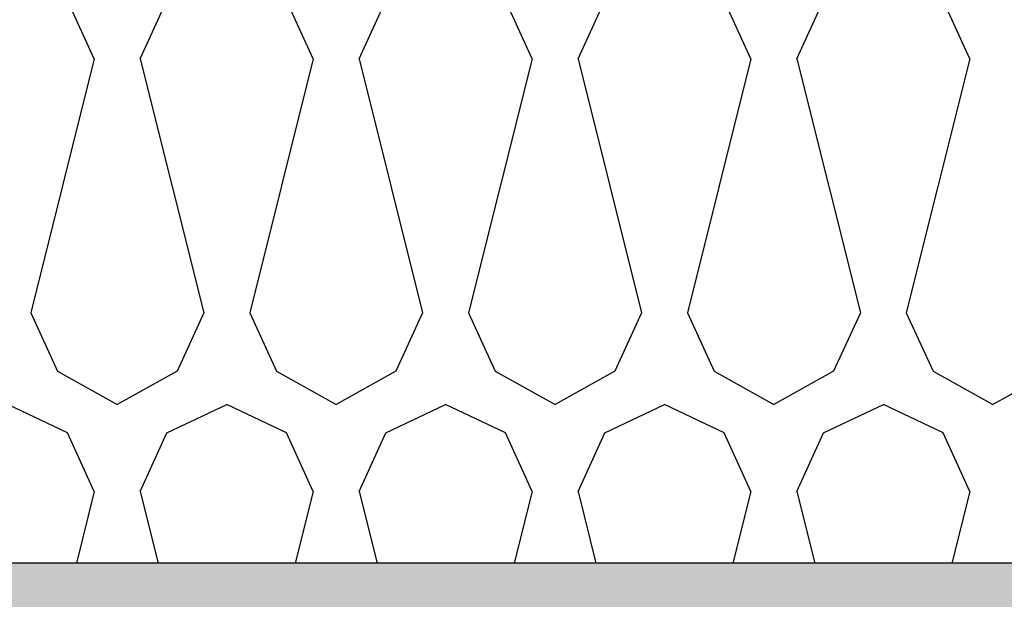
# Model space of a CAD drawing. Header units: millimetres. Extents: x -74465 to -41950, y -2141 to 15832.
# Tile 82 of 131: x -60244 to -59902, y 10282 to 10484. Entities that reach past the tile are written whole.
import ezdxf

# ---------------------------------------------------------------- set-up
doc = ezdxf.new("R2010")
doc.units = ezdxf.units.MM
doc.header["$LTSCALE"] = 0.5
doc.header["$MEASUREMENT"] = 0
doc.linetypes.add('PLINE', pattern=[0])
for name, color, linetype in [('26-- Yttertak (Skravur)(Nye konstruksjoner)', 7, 'Continuous'), ('26-- Yttertak(Nye konstruksjoner)', 7, 'Continuous'), ('261- Primærkonstruksjon (tak) (Skravur)(Nye konstruksjoner)', 7, 'Continuous'), ('261- Primærkonstruksjon (tak)(Nye konstruksjoner)', 7, 'Continuous')]:
    doc.layers.add(name, color=color, linetype=linetype)

# ---------------------------------------------------------------- blocks, each defined once
blk = doc.blocks.new('*X3')
at = {"layer": '26-- Yttertak (Skravur)(Nye konstruksjoner)', "linetype": 'PLINE'}
for p, q in [((-60217.94, 10469.87), (-60227.19, 10490.19)), ((-60202, 10469.87), (-60192.75, 10490.19)), ((-60142.06, 10469.87), (-60151.31, 10490.19)), ((-60126.12, 10469.87), (-60116.87, 10490.19)), ((-60066.18, 10469.87), (-60075.43, 10490.19)), ((-60050.24, 10469.87), (-60040.99, 10490.19)), ((-59990.3, 10469.87), (-59999.55, 10490.19)), ((-59974.36, 10469.87), (-59965.11, 10490.19)), ((-59914.42, 10469.87), (-59923.67, 10490.19)), ((-60217.94, 10469.87), (-60239.94, 10381.88)), ((-60202, 10469.87), (-60180, 10381.88)), ((-60142.06, 10469.87), (-60164.06, 10381.88)), ((-60126.12, 10469.87), (-60104.12, 10381.88)), ((-60066.18, 10469.87), (-60088.18, 10381.88)), ((-60050.24, 10469.87), (-60028.24, 10381.88)), ((-59990.3, 10469.87), (-60012.3, 10381.88)), ((-59974.36, 10469.87), (-59952.36, 10381.88)), ((-59914.42, 10469.87), (-59936.42, 10381.88)), ((-60239.94, 10381.88), (-60230.69, 10361.56)), ((-60180, 10381.88), (-60189.25, 10361.56)), ((-60164.06, 10381.88), (-60154.81, 10361.56)), ((-60104.12, 10381.88), (-60113.37, 10361.56)), ((-60088.18, 10381.88), (-60078.93, 10361.56)), ((-60028.24, 10381.88), (-60037.49, 10361.56)), ((-60012.3, 10381.88), (-60003.05, 10361.56)), ((-59952.36, 10381.88), (-59961.61, 10361.56)), ((-59936.42, 10381.88), (-59927.17, 10361.56)), ((-60230.69, 10361.56), (-60209.97, 10350)), ((-60189.25, 10361.56), (-60209.97, 10350)), ((-60154.81, 10361.56), (-60134.09, 10350)), ((-60113.37, 10361.56), (-60134.09, 10350)), ((-60078.93, 10361.56), (-60058.21, 10350)), ((-60037.49, 10361.56), (-60058.21, 10350)), ((-60003.05, 10361.56), (-59982.33, 10350)), ((-59961.61, 10361.56), (-59982.33, 10350)), ((-59927.17, 10361.56), (-59906.45, 10350)), ((-59885.73, 10361.56), (-59906.45, 10350)), ((-60227.19, 10340.19), (-60247.91, 10350)), ((-60192.75, 10340.19), (-60172.03, 10350)), ((-60151.31, 10340.19), (-60172.03, 10350)), ((-60116.87, 10340.19), (-60096.15, 10350)), ((-60075.43, 10340.19), (-60096.15, 10350)), ((-60040.99, 10340.19), (-60020.27, 10350)), ((-59999.55, 10340.19), (-60020.27, 10350)), ((-59965.11, 10340.19), (-59944.39, 10350)), ((-59923.67, 10340.19), (-59944.39, 10350)), ((-60217.94, 10319.87), (-60227.19, 10340.19)), ((-60202, 10319.87), (-60192.75, 10340.19)), ((-60142.06, 10319.87), (-60151.31, 10340.19)), ((-60126.12, 10319.87), (-60116.87, 10340.19)), ((-60066.18, 10319.87), (-60075.43, 10340.19)), ((-60050.24, 10319.87), (-60040.99, 10340.19)), ((-59990.3, 10319.87), (-59999.55, 10340.19)), ((-59974.36, 10319.87), (-59965.11, 10340.19)), ((-59914.42, 10319.87), (-59923.67, 10340.19)), ((-60217.94, 10319.87), (-60224.16, 10295)), ((-60202, 10319.87), (-60195.78, 10295)), ((-60142.06, 10319.87), (-60148.28, 10295)), ((-60126.12, 10319.87), (-60119.9, 10295)), ((-60066.18, 10319.87), (-60072.4, 10295)), ((-60050.24, 10319.87), (-60044.02, 10295)), ((-59990.3, 10319.87), (-59996.52, 10295)), ((-59974.36, 10319.87), (-59968.14, 10295)), ((-59914.42, 10319.87), (-59920.64, 10295))]:
    blk.add_line(p, q, dxfattribs=at)

msp = doc.modelspace()

# ---------------------------------------------------------------- hatches: boundary and pattern name
at = {"layer": '261- Primærkonstruksjon (tak) (Skravur)(Nye konstruksjoner)', "linetype": 'Continuous'}
h = msp.add_hatch(dxfattribs=at)
h.set_pattern_fill('Prikker_tett', color=256, style=0, pattern_type=2)
h.set_pattern_definition([(0, (0, 0), (0, 43.30127), [0, -25]), (0, (12.5, 21.65), (0, 43.30127), [0, -25])])
h.paths.add_polyline_path([(-61126.57, 10270), (-54826.57, 10270), (-54826.57, 10295), (-61126.57, 10295)])

# ---------------------------------------------------------------- linework, layer by layer
at = {"layer": '261- Primærkonstruksjon (tak)(Nye konstruksjoner)', "linetype": 'PLINE', "flags": 128}
msp.add_lwpolyline([(-54906.57, 10295), (-60906.57, 10295), (-60908.57, 10295), (-60926.57, 10295), (-61126.57, 10295)], dxfattribs=at)

# ---------------------------------------------------------------- block references
at = {"layer": '26-- Yttertak(Nye konstruksjoner)'}
msp.add_blockref('*X3', (0, 0), dxfattribs=at)

doc.saveas('drawing.dxf')
